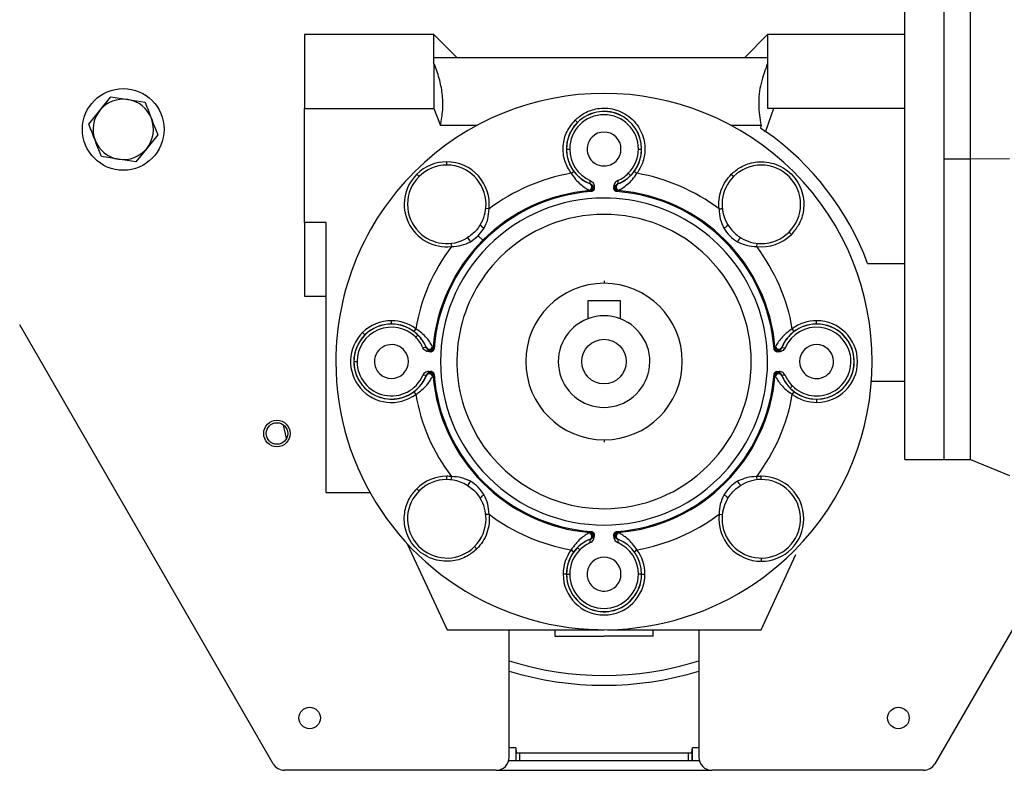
# Model space of a CAD drawing. Header units: millimetres. Extents: x 0 to 420, y 0 to 297.
# Tile 12 of 27: x 120 to 154, y 203 to 229. Entities that reach past the tile are written whole.
import ezdxf

# ---------------------------------------------------------------- set-up
doc = ezdxf.new("R2010")
doc.units = ezdxf.units.MM

msp = doc.modelspace()

# ---------------------------------------------------------------- linework, layer by layer
at = {"color": 7, "linetype": 'Continuous', "lineweight": 25}
for p, q in [((150.4404, 214.0092), (150.4404, 234.0013)), ((151.7732, 214.0092), (151.7732, 234.0013)), ((151.7732, 224.2251), (151.7732, 234.0013)), ((152.6617, 224.2251), (152.6617, 234.0013)), ((130.0483, 228.448), (130.0483, 225.9418)), ((134.4466, 228.448), (130.0483, 228.448)), ((135.2241, 227.6705), (134.4466, 228.448)), ((134.4466, 227.6705), (134.4466, 228.448)), ((145.7755, 228.448), (144.998, 227.6705)), ((145.7755, 228.448), (145.7755, 227.6705)), ((150.4404, 228.448), (145.7755, 228.448)), ((134.4466, 227.4692), (134.4466, 227.6705)), ((134.4466, 227.6705), (145.7755, 227.6705)), ((134.4466, 227.4692), (134.4466, 225.9418)), ((145.7755, 227.6705), (145.7755, 227.4692)), ((145.7755, 227.4692), (145.7755, 225.9418)), ((123.0973, 225.8707), (123.4689, 226.3314)), ((123.4689, 226.3314), (124.0537, 226.2399)), ((124.0537, 226.2399), (124.6385, 226.1484)), ((122.7256, 225.4101), (123.0973, 225.8707)), ((130.0483, 225.9418), (134.4466, 225.9418)), ((130.0483, 222.0687), (130.0483, 225.9418)), ((134.4466, 225.9418), (134.667, 225.362)), ((145.9764, 225.9418), (145.7085, 225.1602)), ((145.9764, 225.9418), (145.7755, 225.9418)), ((150.4404, 225.9418), (145.9764, 225.9418)), ((135.9077, 225.362), (134.667, 225.362)), ((139.3213, 225.4614), (139.319, 225.4638)), ((145.5552, 225.362), (144.5366, 225.362)), ((145.5552, 225.362), (145.5302, 225.2823)), ((125.0648, 225.0439), (124.6931, 224.5832)), ((145.5302, 225.2823), (145.7085, 225.1602)), ((124.6931, 224.5832), (124.3215, 224.1226)), ((138.9482, 224.5606), (139.0559, 224.5606)), ((141.3883, 224.5606), (141.496, 224.5606)), ((123.7367, 224.2141), (123.1519, 224.3056)), ((124.3215, 224.1226), (123.7367, 224.2141)), ((134.8816, 224.0145), (134.8816, 224.1256)), ((151.7732, 224.2251), (152.6617, 224.2251)), ((151.7732, 214.0092), (151.7732, 224.2251)), ((152.6617, 224.2251), (153.9945, 224.2369)), ((152.6617, 214.0092), (152.6617, 224.2251)), ((133.9392, 223.6241), (133.8607, 223.7027)), ((141.0468, 223.736), (141.1229, 223.6598)), ((139.7482, 223.3781), (139.7545, 223.4922)), ((139.7491, 223.3741), (139.7482, 223.3781)), ((140.6898, 223.4922), (140.6961, 223.3781)), ((140.6952, 223.3741), (140.6961, 223.3781)), ((139.7172, 223.1636), (139.7418, 223.1466)), ((139.7492, 223.1406), (139.7418, 223.1466)), ((139.7573, 223.1385), (139.7492, 223.1406)), ((139.7862, 223.126), (139.7573, 223.1385)), ((139.7862, 223.1148), (139.7862, 223.126)), ((139.8136, 223.3345), (139.7986, 223.3466)), ((139.8301, 223.3231), (139.8136, 223.3345)), ((139.8889, 223.2366), (139.8301, 223.3231)), ((139.8889, 223.2844), (139.8889, 223.2257)), ((140.5553, 223.2366), (140.6142, 223.3231)), ((140.5553, 223.2257), (140.5553, 223.2844)), ((140.6142, 223.3231), (140.6307, 223.3345)), ((140.6457, 223.3466), (140.6307, 223.3345)), ((140.6581, 223.126), (140.687, 223.1385)), ((140.6581, 223.1148), (140.6581, 223.126)), ((140.6951, 223.1406), (140.687, 223.1385)), ((140.7024, 223.1466), (140.6951, 223.1406)), ((140.7024, 223.1466), (140.727, 223.1636)), ((136.3171, 222.5262), (136.2067, 222.5382)), ((130.7814, 222.0687), (130.0483, 222.0687)), ((130.0483, 222.0687), (130.0483, 219.5625)), ((130.7814, 212.8985), (130.7814, 222.0687)), ((135.9516, 221.6117), (136.1572, 221.8776)), ((146.5051, 221.7392), (146.5836, 221.6607)), ((135.0251, 221.3566), (135.0371, 221.2462)), ((135.6857, 221.4061), (135.9516, 221.6117)), ((136.103, 221.4603), (135.9516, 221.6117)), ((136.103, 221.4603), (136.1279, 221.4354)), ((145.4072, 221.2462), (145.4191, 221.3566)), ((149.1739, 220.6732), (150.4404, 220.6732)), ((140.2221, 220.0822), (140.2221, 219.9988)), ((130.0483, 219.5625), (130.7814, 219.5625)), ((140.7775, 219.407), (139.6668, 219.407)), ((139.6668, 219.407), (139.6668, 218.7936)), ((140.7775, 218.7936), (140.7775, 219.407)), ((133.0027, 218.6185), (133.0027, 218.7295)), ((147.4415, 218.6185), (147.4415, 218.7295)), ((128.9871, 203.6799), (120.3788, 218.59)), ((133.0027, 218.6185), (133.0027, 218.6151)), ((133.8278, 218.4578), (133.7618, 218.3684)), ((146.6824, 218.3684), (146.6164, 218.4578)), ((147.4415, 218.6185), (147.4415, 218.6151)), ((132.0996, 218.2444), (132.021, 218.3229)), ((132.0996, 218.2444), (132.102, 218.242)), ((133.9035, 218.242), (133.8274, 218.1658)), ((146.5384, 218.2444), (146.5407, 218.242)), ((134.1852, 217.8151), (134.0711, 217.8088)), ((134.1852, 217.8151), (134.1892, 217.8143)), ((134.2167, 217.7648), (134.2288, 217.7497)), ((134.2288, 217.7497), (134.2403, 217.7333)), ((134.2403, 217.7333), (134.3267, 217.6744)), ((134.3376, 217.6744), (134.2789, 217.6744)), ((134.4167, 217.8215), (134.3998, 217.8461)), ((134.4167, 217.8215), (134.4228, 217.8141)), ((134.4228, 217.8141), (134.4249, 217.806)), ((134.4249, 217.806), (134.4374, 217.7771)), ((134.4374, 217.7771), (134.4485, 217.7771)), ((145.9958, 217.7771), (146.0069, 217.7771)), ((146.0069, 217.7771), (146.0194, 217.806)), ((146.0215, 217.8141), (146.0194, 217.806)), ((146.0215, 217.8141), (146.0276, 217.8215)), ((146.0445, 217.8461), (146.0276, 217.8215)), ((146.1654, 217.6744), (146.1066, 217.6744)), ((146.204, 217.7333), (146.1175, 217.6744)), ((146.2155, 217.7497), (146.204, 217.7333)), ((146.2155, 217.7497), (146.2276, 217.7648)), ((146.2591, 217.8151), (146.2551, 217.8143)), ((146.2591, 217.8151), (146.3732, 217.8088)), ((131.1282, 217.1941), (131.1243, 217.446)), ((131.7288, 217.3412), (131.8365, 217.3412)), ((134.2403, 216.9491), (134.3267, 217.008)), ((134.2789, 217.008), (134.3376, 217.008)), ((146.1066, 217.008), (146.1654, 217.008)), ((146.1175, 217.008), (146.204, 216.9491)), ((134.1852, 216.8672), (134.0711, 216.8736)), ((134.1892, 216.8681), (134.1852, 216.8672)), ((134.2288, 216.9327), (134.2167, 216.9176)), ((134.2288, 216.9327), (134.2403, 216.9491)), ((134.3998, 216.8363), (134.4167, 216.8609)), ((134.4228, 216.8683), (134.4167, 216.8609)), ((134.4249, 216.8764), (134.4228, 216.8683)), ((134.4249, 216.8764), (134.4374, 216.9053)), ((134.4485, 216.9053), (134.4374, 216.9053)), ((145.9958, 216.9053), (146.0069, 216.9053)), ((146.0069, 216.9053), (146.0194, 216.8764)), ((146.0215, 216.8683), (146.0194, 216.8764)), ((146.0276, 216.8609), (146.0215, 216.8683)), ((146.0276, 216.8609), (146.0445, 216.8363)), ((146.204, 216.9491), (146.2155, 216.9327)), ((146.2276, 216.9176), (146.2155, 216.9327)), ((146.2591, 216.8672), (146.2551, 216.8681)), ((146.3732, 216.8736), (146.2591, 216.8672)), ((149.3053, 216.6748), (150.4404, 216.6748)), ((146.5407, 216.4404), (146.6169, 216.5166)), ((133.7618, 216.314), (133.8278, 216.2246)), ((146.6164, 216.2246), (146.6824, 216.314)), ((147.4415, 216.0639), (147.4415, 216.0673)), ((147.4415, 216.0639), (147.4415, 215.9528)), ((129.4369, 214.7375), (129.3394, 215.1808)), ((140.2221, 214.6835), (140.2221, 214.6002)), ((150.4404, 214.0092), (151.7732, 214.0092)), ((151.7732, 214.0092), (152.6617, 214.0092)), ((152.6617, 214.0092), (153.9945, 213.4707)), ((134.8816, 213.3335), (134.8816, 213.4446)), ((135.0371, 213.4362), (135.0251, 213.3258)), ((145.4191, 213.3258), (145.4072, 213.4362)), ((145.5626, 213.3335), (145.5626, 213.4446)), ((133.9392, 212.9431), (133.8607, 213.0217)), ((130.7814, 212.8985), (132.2717, 212.8985)), ((144.1271, 212.1561), (144.2376, 212.1442)), ((139.7418, 211.5357), (139.7172, 211.5188)), ((139.7418, 211.5357), (139.7492, 211.5418)), ((139.7492, 211.5418), (139.7573, 211.5439)), ((139.7862, 211.5564), (139.7573, 211.5439)), ((139.7862, 211.5676), (139.7862, 211.5564)), ((139.7986, 211.3357), (139.8136, 211.3479)), ((139.8301, 211.3593), (139.8136, 211.3479)), ((139.8889, 211.4458), (139.8301, 211.3593)), ((139.8889, 211.4567), (139.8889, 211.398)), ((140.5553, 211.398), (140.5553, 211.4567)), ((140.6142, 211.3593), (140.5553, 211.4458)), ((140.6307, 211.3479), (140.6142, 211.3593)), ((140.6307, 211.3479), (140.6457, 211.3357)), ((140.6581, 211.5676), (140.6581, 211.5564)), ((140.687, 211.5439), (140.6581, 211.5564)), ((140.687, 211.5439), (140.6951, 211.5418)), ((140.6951, 211.5418), (140.7024, 211.5357)), ((140.727, 211.5188), (140.7024, 211.5357)), ((133.54, 211.1528), (134.8909, 208.2336)), ((139.319, 211.025), (139.3213, 211.0226)), ((139.3213, 211.0226), (139.3975, 210.9464)), ((139.7482, 211.3043), (139.7491, 211.3082)), ((139.7545, 211.1901), (139.7482, 211.3043)), ((140.6961, 211.3043), (140.6898, 211.1901)), ((140.6952, 211.3082), (140.6961, 211.3043)), ((139.1056, 210.9469), (139.1949, 210.8809)), ((141.2494, 210.8809), (141.3387, 210.9469)), ((145.5534, 208.2336), (146.7374, 210.7923)), ((145.5626, 210.6679), (145.5626, 210.5568)), ((155.6253, 210.8993), (151.4571, 203.6799)), ((138.9449, 210.1218), (138.8338, 210.1218)), ((138.9449, 210.1218), (138.9482, 210.1218)), ((138.9482, 210.1218), (139.0559, 210.1218)), ((141.496, 210.1218), (141.3883, 210.1218)), ((141.4994, 210.1218), (141.496, 210.1218)), ((141.4994, 210.1218), (141.6105, 210.1218)), ((134.8909, 208.2336), (140.2221, 208.2336)), ((137.0012, 203.902), (137.0012, 208.2336)), ((138.556, 208.2336), (138.556, 208.0115)), ((138.556, 208.0115), (140.2221, 208.0115)), ((141.8883, 208.0115), (140.2221, 208.0115)), ((140.3399, 208.2336), (145.5534, 208.2336)), ((141.8883, 208.0115), (141.8883, 208.2336)), ((143.4431, 208.2336), (143.4431, 203.902)), ((137.2233, 204.2244), (137.0012, 204.2244)), ((137.2233, 204.2244), (137.2427, 204.0646)), ((137.2233, 204.2244), (137.2233, 203.7909)), ((137.2427, 203.7909), (137.2427, 204.0646)), ((137.3538, 204.0489), (143.0905, 204.0489)), ((137.3538, 204.0489), (137.3538, 203.7909)), ((143.0905, 203.7909), (143.0905, 204.0489)), ((143.2015, 204.0646), (143.221, 204.2244)), ((143.2015, 204.0646), (143.2015, 203.7909)), ((143.4431, 204.2244), (143.221, 204.2244)), ((143.221, 203.7909), (143.221, 204.2244)), ((136.9871, 203.7909), (143.4572, 203.7909)), ((136.5569, 203.4577), (129.3719, 203.4577)), ((136.5569, 203.4577), (143.8874, 203.4577)), ((151.0724, 203.4577), (143.8874, 203.4577))]:
    msp.add_line(p, q, dxfattribs=at)
for centre, radius in [((123.8952, 225.227), 1.3883), ((140.2221, 217.3412), 0.7553), ((129.1154, 214.8977), 0.4498), ((129.1154, 214.8977), 0.3665), ((130.226, 205.2348), 0.3665), ((150.2182, 205.2348), 0.3665)]:
    msp.add_circle(centre, radius, dxfattribs=at)
for centre, radius, start, end in [((140.2221, 217.3412), 9.1075, 315, 135), ((123.8952, 225.227), 1.0252, 81.10436, 141.10436), ((123.8952, 225.227), 1.0252, 21.10436, 81.10436), ((123.8952, 225.227), 1.0252, 141.10436, 201.10436), ((140.2221, 224.5606), 1.1662, 0, 180), ((140.2221, 224.5606), 1.2773, 0, 135), ((140.2221, 224.5606), 1.2739, 0, 135), ((123.8952, 225.227), 1.0252, 321.10436, 21.10436), ((140.2221, 224.5606), 1.2773, 135, 248.26154), ((140.2221, 224.5606), 1.2739, 135, 180), ((140.2221, 224.5606), 0.5762, 315, 135), ((140.2221, 217.3412), 9.5518, 20.41621, 54.94349), ((123.8952, 225.227), 1.0252, 201.10436, 261.10436), ((140.2221, 224.5606), 0.5762, 135, 270), ((123.8952, 225.227), 1.0252, 261.10436, 321.10436), ((140.2221, 224.5606), 1.2739, 180, 248.1582), ((140.2221, 224.5606), 1.1662, 180, 246.36088), ((140.2221, 224.5606), 1.2773, 291.73846, 0), ((140.2221, 224.5606), 1.1662, 315, 0), ((140.2221, 224.5606), 1.2739, 315, 0), ((134.8816, 222.6817), 1.4439, 90, 135), ((134.8816, 222.6817), 1.4439, 353.81939, 90), ((140.2221, 224.5606), 0.5762, 270, 315), ((140.2221, 217.3412), 9.1075, 135, 180), ((134.8816, 222.6817), 1.4439, 135, 276.18061), ((134.8816, 222.6817), 1.3328, 360, 180), ((140.2221, 217.3412), 6.4911, 99.90504, 126.98448), ((140.2221, 224.5606), 1.1662, 293.63912, 315), ((140.2221, 217.3412), 6.4911, 53.01552, 80.09496), ((145.5626, 222.6817), 1.3328, 90, 135), ((145.5626, 222.6817), 1.3328, 270, 90), ((139.694, 223.2748), 0.1136, 281.82535, 60.98664), ((139.6681, 223.1707), 0.2223, 43.24858, 68.89544), ((139.6668, 223.1678), 0.2221, 48.63354, 68.26154), ((140.7761, 223.1707), 0.2223, 111.10456, 136.75142), ((140.7775, 223.1678), 0.2221, 111.73846, 131.36646), ((140.7503, 223.2748), 0.1136, 119.01336, 258.17465), ((140.2221, 224.5606), 1.2739, 291.8418, 315), ((145.5626, 222.6817), 1.3328, 135, 211.49979), ((140.2221, 217.3412), 5.8253, 94.72948, 135), ((140.2221, 217.3412), 5.7901, 94.31771, 135), ((139.7325, 223.2573), 0.1111, 274.82873, 53.49428), ((139.74, 223.2513), 0.1111, 274.73641, 48.5359), ((139.7459, 223.2496), 0.1117, 275.87821, 41.09459), ((139.7779, 223.2366), 0.111, 274.27547, 359.9753), ((140.6664, 223.2367), 0.111, 194.30352, 265.71437), ((140.6984, 223.2496), 0.1117, 138.90541, 264.12179), ((140.7042, 223.2513), 0.1111, 131.4641, 265.26359), ((140.7118, 223.2573), 0.1111, 126.50572, 265.17127), ((140.2221, 217.3412), 5.7901, 4.31771, 85.68229), ((140.2221, 217.3412), 5.8253, 4.72948, 85.27052), ((140.2221, 217.3412), 5.5534, 90, 135), ((140.2221, 217.3412), 5.5534, 315, 90), ((134.8816, 222.6817), 1.3328, 180, 225), ((134.8816, 222.6817), 1.3328, 328.50021, 360), ((140.2221, 217.3412), 4.998, 315, 135), ((134.8816, 222.6817), 1.3328, 225, 301.49979), ((136.2289, 222.114), 0.247, 211.41129, 253.13818), ((144.2154, 222.114), 0.247, 286.86182, 328.58871), ((140.2221, 217.3412), 5.8253, 135, 175.27052), ((140.2221, 217.3412), 5.7901, 135, 175.68229), ((135.4493, 221.3344), 0.247, 16.86182, 58.58871), ((144.995, 221.3344), 0.247, 121.41129, 163.13818), ((145.5626, 222.6817), 1.3328, 238.50021, 270), ((145.5626, 222.6817), 1.4439, 263.81939, 315), ((140.2221, 217.3412), 6.4911, 143.01552, 170.09496), ((140.2221, 217.3412), 5.5534, 135, 315), ((140.2221, 217.3412), 6.4911, 9.90504, 36.98448), ((140.2221, 217.3412), 4.998, 135, 270), ((140.2221, 217.3412), 2.6576, 90, 270), ((140.2221, 217.3412), 2.6576, 270, 90), ((133.0027, 217.3412), 1.3883, 90, 135), ((133.0027, 217.3412), 1.3883, 53.53694, 90), ((140.2221, 217.3412), 1.5549, 110.92483, 270), ((140.2221, 217.3412), 1.5549, 69.07517, 110.92483), ((140.2221, 217.3412), 1.5549, 270, 69.07517), ((147.4415, 217.3412), 1.3883, 90, 126.46306), ((147.4415, 217.3412), 1.3883, 270, 90), ((133.0027, 217.3412), 1.1662, 45, 180), ((133.0027, 217.3412), 1.2773, 90, 135), ((133.0027, 217.3412), 1.2739, 90, 135), ((133.0027, 217.3412), 1.2773, 21.73846, 90), ((133.0027, 217.3412), 1.2739, 45, 90), ((147.4415, 217.3412), 1.1662, 225, 156.36088), ((147.4415, 217.3412), 1.2773, 90, 135), ((147.4415, 217.3412), 1.2739, 90, 135), ((147.4415, 217.3412), 1.2773, 45, 90), ((147.4415, 217.3412), 1.2739, 270, 90), ((133.0027, 217.3412), 1.3883, 135, 306.46306), ((133.0027, 217.3412), 1.2773, 135, 225), ((133.0027, 217.3412), 1.2739, 135, 180), ((133.0027, 217.3412), 1.1662, 23.63912, 45), ((133.0027, 217.3412), 1.2739, 21.8418, 45), ((147.4415, 217.3412), 1.2773, 135, 158.26154), ((147.4415, 217.3412), 1.2739, 135, 158.1582), ((147.4415, 217.3412), 1.2773, 270, 45), ((133.0027, 217.3412), 0.5762, 45, 180), ((133.0027, 217.3412), 0.5762, 225, 45), ((134.3926, 217.8952), 0.2223, 201.10456, 226.75142), ((134.2885, 217.8694), 0.1136, 209.01336, 348.17465), ((134.3955, 217.8965), 0.2221, 201.73846, 221.36646), ((134.306, 217.8308), 0.1111, 216.50572, 355.17127), ((134.3121, 217.8233), 0.1111, 221.4641, 355.26359), ((134.3137, 217.8175), 0.1117, 228.90541, 354.12179), ((134.3267, 217.7854), 0.111, 281.23496, 355.72102), ((146.1176, 217.7854), 0.111, 184.27547, 269.9753), ((146.1306, 217.8175), 0.1117, 185.87821, 311.09459), ((146.1322, 217.8233), 0.1111, 184.73641, 318.5359), ((146.1383, 217.8308), 0.1111, 184.82873, 323.49428), ((146.1557, 217.8694), 0.1136, 191.82535, 330.98664), ((146.0517, 217.8952), 0.2223, 313.24858, 338.89544), ((146.0487, 217.8965), 0.2221, 318.63354, 338.26154), ((147.4415, 217.3412), 0.5762, 45, 225), ((147.4415, 217.3412), 0.5762, 270, 45), ((140.2221, 217.3412), 9.1075, 180, 315), ((133.0027, 217.3412), 1.2739, 180, 338.1582), ((133.0027, 217.3412), 1.1662, 180, 336.36088), ((133.0027, 217.3412), 0.5762, 180, 225), ((134.3267, 216.897), 0.111, 4.27547, 89.9753), ((146.1176, 216.897), 0.111, 104.30352, 175.71437), ((133.0027, 217.3412), 1.2773, 225, 338.26154), ((134.3926, 216.7872), 0.2223, 133.24858, 158.89544), ((134.3955, 216.7859), 0.2221, 138.63354, 158.26154), ((134.2885, 216.813), 0.1136, 11.82535, 150.98664), ((134.306, 216.8515), 0.1111, 4.82873, 143.49428), ((134.3121, 216.8591), 0.1111, 4.73641, 138.5359), ((134.3137, 216.8649), 0.1117, 5.87821, 131.09459), ((140.2221, 217.3412), 5.8253, 184.72948, 265.27052), ((140.2221, 217.3412), 5.7901, 184.31771, 265.68229), ((140.2221, 217.3412), 5.7901, 274.31771, 355.68229), ((140.2221, 217.3412), 5.8253, 274.72948, 355.27052), ((146.1306, 216.8649), 0.1117, 48.90541, 174.12179), ((146.1322, 216.8591), 0.1111, 41.4641, 175.26359), ((146.1383, 216.8515), 0.1111, 36.50572, 175.17127), ((146.1557, 216.813), 0.1136, 29.01336, 168.17465), ((146.0517, 216.7872), 0.2223, 21.10456, 46.75142), ((146.0487, 216.7859), 0.2221, 21.73846, 41.36646), ((147.4415, 217.3412), 1.2773, 201.73846, 270), ((147.4415, 217.3412), 1.2739, 201.8418, 225), ((147.4415, 217.3412), 1.1662, 203.63912, 225), ((147.4415, 217.3412), 0.5762, 225, 270), ((147.4415, 217.3412), 1.2739, 225, 270), ((140.2221, 217.3412), 6.4911, 189.90504, 216.98448), ((140.2221, 217.3412), 6.4911, 323.01552, 350.09496), ((147.4415, 217.3412), 1.3883, 233.53694, 270), ((140.2221, 217.3412), 4.998, 270, 315), ((134.8816, 212.0007), 1.3328, 58.50021, 315), ((134.8816, 212.0007), 1.4439, 90, 135), ((134.8816, 212.0007), 1.4439, 83.81939, 90), ((145.5626, 212.0007), 1.3328, 90, 121.49979), ((145.5626, 212.0007), 1.4439, 90, 96.18061), ((145.5626, 212.0007), 1.4439, 270, 90), ((145.5626, 212.0007), 1.3328, 45, 90), ((135.4493, 213.3479), 0.247, 301.41129, 343.13818), ((144.995, 213.3479), 0.247, 196.86182, 238.58871), ((136.2289, 212.5683), 0.247, 106.86182, 148.58871), ((134.8816, 212.0007), 1.3328, 360, 31.49979), ((145.5626, 212.0007), 1.3328, 148.50021, 45), ((144.2154, 212.5683), 0.247, 31.41129, 73.13818), ((134.8816, 212.0007), 1.3328, 315, 360), ((140.2221, 217.3412), 6.4911, 233.01552, 260.09496), ((140.2221, 217.3412), 6.4911, 279.90504, 306.98448), ((145.5626, 212.0007), 1.4439, 173.81939, 270), ((139.694, 211.4076), 0.1136, 299.01336, 78.17465), ((139.7325, 211.425), 0.1111, 306.50572, 85.17127), ((139.6681, 211.5116), 0.2223, 291.10456, 316.75142), ((139.6668, 211.5146), 0.2221, 291.73846, 311.36646), ((139.74, 211.4311), 0.1111, 311.4641, 85.26359), ((139.7459, 211.4328), 0.1117, 318.90541, 84.12179), ((139.7779, 211.4457), 0.111, 14.30352, 85.71437), ((140.6663, 211.4457), 0.111, 94.27547, 179.9753), ((140.6984, 211.4328), 0.1117, 95.87821, 221.09459), ((140.7042, 211.4311), 0.1111, 94.73641, 228.5359), ((140.7118, 211.425), 0.1111, 94.82873, 233.49428), ((140.7761, 211.5116), 0.2223, 223.24858, 248.89544), ((140.7775, 211.5146), 0.2221, 228.63354, 248.26154), ((140.7503, 211.4076), 0.1136, 101.82535, 240.98664), ((140.2221, 210.1218), 1.2773, 135, 180), ((140.2221, 210.1218), 1.2739, 135, 180), ((140.2221, 210.1218), 1.2773, 111.73846, 135), ((140.2221, 210.1218), 1.2739, 111.8418, 135), ((140.2221, 210.1218), 1.1662, 113.63912, 135), ((140.2221, 210.1218), 1.1662, 360, 66.36088), ((140.2221, 210.1218), 1.2773, 0, 68.26154), ((140.2221, 210.1218), 1.2739, 0, 68.1582), ((140.2221, 210.1218), 1.3883, 143.53694, 180), ((140.2221, 210.1218), 1.1662, 135, 180), ((140.2221, 210.1218), 0.5762, 315, 135), ((140.2221, 210.1218), 1.3883, 0, 36.46306), ((140.2221, 210.1218), 0.5762, 135, 180), ((140.2221, 210.1218), 1.3883, 180, 0), ((140.2221, 210.1218), 1.2773, 180, 315), ((140.2221, 210.1218), 1.2739, 180, 0), ((140.2221, 210.1218), 1.1662, 180, 360), ((140.2221, 210.1218), 0.5762, 180, 315), ((140.2221, 210.1218), 1.2773, 315, 0), ((140.2221, 217.3412), 10.6625, 252.41722, 287.58278), ((140.2221, 217.3412), 10.9957, 252.96659, 287.03341), ((129.3719, 203.902), 0.4443, 210, 270), ((136.5569, 203.902), 0.4443, 270, 0), ((143.8874, 203.902), 0.4443, 180, 270), ((151.0724, 203.902), 0.4443, 270, 330)]:
    msp.add_arc(centre, radius, start, end, dxfattribs=at)
for points, knots in [([(134.667, 225.362), (134.6987, 225.5391), (134.763, 225.8973), (134.7409, 226.4363), (134.6386, 226.9657), (134.511, 227.3005), (134.4466, 227.4692)], [0, 0, 0, 0, 0.2506468, 0.5067801, 0.7513972, 1, 1, 1, 1]), ([(145.7755, 227.4692), (145.6932, 227.2449), (145.5263, 226.7895), (145.4401, 226.0715), (145.5171, 225.5966), (145.5552, 225.362)], [0, 0, 0, 0, 0.3295731, 0.6688269, 1, 1, 1, 1]), ([(124.6385, 226.1484), (124.6423, 226.1387), (124.7125, 225.9567), (124.784, 225.7715), (124.8517, 225.5961)], [0, 0, 0, 0, 0.0529743, 1, 1, 1, 1]), ([(139.2404, 225.5423), (139.3395, 225.6264), (139.5613, 225.8145), (139.9349, 225.9362), (140.286, 225.9575), (140.58, 225.9136), (140.8711, 225.8016), (141.1361, 225.622), (141.353, 225.3866), (141.507, 225.1154), (141.5941, 224.8312), (141.6251, 224.4807), (141.5603, 224.0932), (141.4071, 223.846), (141.3387, 223.7355)], [0, 0, 0, 0, 0.0935589, 0.2093455, 0.2759644, 0.3475068, 0.4227539, 0.5000002, 0.5772465, 0.6524936, 0.7240359, 0.7906548, 0.9064412, 1, 1, 1, 1]), ([(122.9387, 224.8578), (122.871, 225.0332), (122.7996, 225.2184), (122.7293, 225.4004), (122.7256, 225.4101)], [0, 0, 0, 0, 0.9470257, 1, 1, 1, 1]), ([(124.8517, 225.5961), (124.9084, 225.4491), (124.9799, 225.2638), (125.0503, 225.0815), (125.0648, 225.0439)], [0, 0, 0, 0, 0.7938143, 1, 1, 1, 1]), ([(139.1056, 223.7355), (139.0238, 223.8731), (138.8547, 224.1574), (138.8095, 224.666), (138.9297, 225.1623), (139.1391, 225.4184), (139.2404, 225.5423)], [0, 0, 0, 0, 0.241934, 0.4999998, 0.7580657, 1, 1, 1, 1]), ([(139.2404, 225.5423), (139.2503, 225.5324), (139.2655, 225.5172), (139.2838, 225.4989), (139.2964, 225.4864), (139.3065, 225.4762), (139.3163, 225.4664), (139.3179, 225.4648), (139.319, 225.4638)], [0, 0, 0, 0, 0.2394557, 0.3683594, 0.4999988, 0.6316384, 0.7605426, 1, 1, 1, 1]), ([(123.1519, 224.3056), (123.1373, 224.3432), (123.067, 224.5255), (122.9955, 224.7108), (122.9387, 224.8578)], [0, 0, 0, 0, 0.2061857, 1, 1, 1, 1]), ([(144.5417, 223.7027), (144.6462, 223.7912), (144.883, 223.9916), (145.2861, 224.1183), (145.6696, 224.1333), (145.9932, 224.0738), (146.3113, 223.9332), (146.5942, 223.7132), (146.8142, 223.4304), (146.9547, 223.1123), (147.0142, 222.7886), (146.9993, 222.4052), (146.8725, 222.002), (146.6721, 221.7653), (146.5836, 221.6607)], [0, 0, 0, 0, 0.0903185, 0.2045633, 0.27142, 0.3439363, 0.4207857, 0.5000002, 0.5792147, 0.656064, 0.7285803, 0.7954369, 0.9096816, 1, 1, 1, 1]), ([(139.1056, 223.7355), (139.1168, 223.7438), (139.1341, 223.7566), (139.1549, 223.7719), (139.1692, 223.7825), (139.1807, 223.791), (139.1919, 223.7993), (139.1937, 223.8006), (139.1949, 223.8015)], [0, 0, 0, 0, 0.2394568, 0.3683607, 0.5, 0.6316393, 0.7605432, 1, 1, 1, 1]), ([(139.1056, 223.7355), (139.1554, 223.6642), (139.2542, 223.5226), (139.4214, 223.3578), (139.5908, 223.2307), (139.6748, 223.1861), (139.7172, 223.1636)], [0, 0, 0, 0, 0.25265122, 0.50148382, 0.7485635, 1, 1, 1, 1]), ([(140.727, 223.1636), (140.7692, 223.186), (140.8529, 223.2304), (141.0218, 223.3569), (141.1892, 223.5215), (141.2885, 223.6636), (141.3387, 223.7355)], [0, 0, 0, 0, 0.2505195, 0.4965872, 0.7454869, 1, 1, 1, 1]), ([(141.2494, 223.8015), (141.2506, 223.8006), (141.2524, 223.7993), (141.2635, 223.791), (141.2751, 223.7825), (141.2894, 223.7719), (141.3102, 223.7566), (141.3275, 223.7438), (141.3387, 223.7355)], [0, 0, 0, 0, 0.2394568, 0.3683607, 0.5, 0.6316393, 0.7605432, 1, 1, 1, 1]), ([(144.1271, 222.5262), (144.1224, 222.6325), (144.1129, 222.8478), (144.1906, 223.1651), (144.3289, 223.4611), (144.4713, 223.6228), (144.5417, 223.7027)], [0, 0, 0, 0, 0.2468568, 0.4999998, 0.7531428, 1, 1, 1, 1]), ([(144.5417, 223.7027), (144.5515, 223.6928), (144.5667, 223.6776), (144.585, 223.6593), (144.5976, 223.6467), (144.6077, 223.6366), (144.6175, 223.6268), (144.6191, 223.6252), (144.6202, 223.6241)], [0, 0, 0, 0, 0.23945565, 0.36835932, 0.49999877, 0.6316384, 0.76054259, 1, 1, 1, 1]), ([(139.7488, 223.3751), (139.7638, 223.3682), (139.7943, 223.3541), (139.8184, 223.3308), (139.8308, 223.3188)], [0, 0, 0, 0, 0.4893738, 1, 1, 1, 1]), ([(139.7545, 223.4922), (139.7765, 223.4799), (139.8204, 223.4552), (139.8659, 223.3931), (139.8867, 223.3333), (139.8884, 223.2962), (139.8889, 223.2844)], [0, 0, 0, 0, 0.2868805, 0.5736118, 0.8640742, 1, 1, 1, 1]), ([(140.6898, 223.4922), (140.6678, 223.4799), (140.6239, 223.4552), (140.5783, 223.3931), (140.5576, 223.3333), (140.5559, 223.2962), (140.5553, 223.2844)], [0, 0, 0, 0, 0.2868805, 0.5736118, 0.8640743, 1, 1, 1, 1]), ([(140.6135, 223.3188), (140.6258, 223.3308), (140.65, 223.3541), (140.6805, 223.3682), (140.6954, 223.3751)], [0, 0, 0, 0, 0.5106262, 1, 1, 1, 1]), ([(139.8889, 223.2257), (139.8878, 223.2132), (139.886, 223.1944), (139.8755, 223.1717), (139.8653, 223.1563), (139.8526, 223.1428), (139.8379, 223.1316), (139.8163, 223.1199), (139.7982, 223.1168), (139.7862, 223.1148)], [0, 0, 0, 0, 0.2253858, 0.336865, 0.4482721, 0.5596279, 0.6709313, 0.7821869, 1, 1, 1, 1]), ([(140.6581, 223.1148), (140.6457, 223.1169), (140.6272, 223.1201), (140.6054, 223.1322), (140.5908, 223.1435), (140.5782, 223.1572), (140.5682, 223.1727), (140.5581, 223.1952), (140.5565, 223.2135), (140.5553, 223.2257)], [0, 0, 0, 0, 0.22487686, 0.33610256, 0.44732794, 0.55855295, 0.6697776, 0.78100193, 1, 1, 1, 1]), ([(136.1572, 221.8776), (136.2017, 221.9764), (136.2929, 222.1787), (136.3089, 222.4086), (136.3171, 222.5262)], [0, 0, 0, 0, 0.4884005, 1, 1, 1, 1]), ([(144.1271, 222.5262), (144.141, 222.5277), (144.1624, 222.5301), (144.1881, 222.5328), (144.2058, 222.5347), (144.2201, 222.5363), (144.2338, 222.5378), (144.2361, 222.538), (144.2376, 222.5382)], [0, 0, 0, 0, 0.2394568, 0.3683607, 0.5, 0.6316393, 0.7605432, 1, 1, 1, 1]), ([(144.1271, 222.5262), (144.1353, 222.4088), (144.1514, 222.1788), (144.2425, 221.9766), (144.287, 221.8776)], [0, 0, 0, 0, 0.5109129, 1, 1, 1, 1]), ([(136.0181, 221.9853), (135.9761, 221.9239), (135.8964, 221.8073), (135.7463, 221.6594), (135.6346, 221.5836), (135.578, 221.5453)], [0, 0, 0, 0, 0.3552389, 0.6738861, 1, 1, 1, 1]), ([(144.287, 221.8776), (144.3507, 221.7837), (144.4778, 221.5964), (144.6651, 221.4694), (144.7586, 221.4061)], [0, 0, 0, 0, 0.50125236, 1, 1, 1, 1]), ([(144.4262, 221.9853), (144.4682, 221.9239), (144.5479, 221.8073), (144.698, 221.6594), (144.8097, 221.5836), (144.8662, 221.5453)], [0, 0, 0, 0, 0.355239, 0.6738845, 1, 1, 1, 1]), ([(135.0371, 221.2462), (135.1546, 221.2544), (135.3845, 221.2704), (135.5868, 221.3615), (135.6857, 221.4061)], [0, 0, 0, 0, 0.5109129, 1, 1, 1, 1]), ([(144.7586, 221.4061), (144.8574, 221.3616), (145.0596, 221.2705), (145.2895, 221.2544), (145.4072, 221.2462)], [0, 0, 0, 0, 0.4884005, 1, 1, 1, 1]), ([(134.3998, 217.8461), (134.3773, 217.8883), (134.3329, 217.972), (134.2064, 218.1409), (134.0418, 218.3083), (133.8997, 218.4076), (133.8278, 218.4578)], [0, 0, 0, 0, 0.2505195, 0.4965872, 0.7454869, 1, 1, 1, 1]), ([(146.6164, 218.4578), (146.5451, 218.408), (146.4035, 218.3091), (146.2388, 218.142), (146.1117, 217.9726), (146.067, 217.8885), (146.0445, 217.8461)], [0, 0, 0, 0, 0.2526512, 0.5014838, 0.7485635, 1, 1, 1, 1]), ([(134.2789, 217.6744), (134.2531, 217.6769), (134.2015, 217.6819), (134.1332, 217.7214), (134.0912, 217.7677), (134.0755, 217.7997), (134.0711, 217.8088)], [0, 0, 0, 0, 0.2953419, 0.590769, 0.883662, 1, 1, 1, 1]), ([(134.2445, 217.7326), (134.2326, 217.7449), (134.2092, 217.769), (134.1951, 217.7995), (134.1882, 217.8145)], [0, 0, 0, 0, 0.5106262, 1, 1, 1, 1]), ([(134.4485, 217.7771), (134.4464, 217.7647), (134.4432, 217.7462), (134.4311, 217.7245), (134.4198, 217.7098), (134.4061, 217.6973), (134.3906, 217.6873), (134.3682, 217.6772), (134.3498, 217.6755), (134.3376, 217.6744)], [0, 0, 0, 0, 0.2248768, 0.3361025, 0.4473278, 0.5585528, 0.6697774, 0.7810017, 1, 1, 1, 1]), ([(146.1066, 217.6744), (146.0941, 217.6756), (146.0754, 217.6773), (146.0527, 217.6878), (146.0372, 217.698), (146.0237, 217.7107), (146.0125, 217.7254), (146.0008, 217.747), (145.9978, 217.7651), (145.9958, 217.7771)], [0, 0, 0, 0, 0.2253858, 0.336865, 0.4482721, 0.5596279, 0.6709313, 0.7821869, 1, 1, 1, 1]), ([(146.3732, 217.8088), (146.3608, 217.7868), (146.3362, 217.7429), (146.274, 217.6974), (146.2143, 217.6767), (146.1772, 217.6749), (146.1654, 217.6744)], [0, 0, 0, 0, 0.2868805, 0.5736118, 0.8640742, 1, 1, 1, 1]), ([(146.2561, 217.8145), (146.2492, 217.7995), (146.2351, 217.769), (146.2117, 217.7449), (146.1998, 217.7326)], [0, 0, 0, 0, 0.4893738, 1, 1, 1, 1]), ([(134.2789, 217.008), (134.2531, 217.0055), (134.2015, 217.0004), (134.1332, 216.961), (134.0912, 216.9147), (134.0755, 216.8827), (134.0711, 216.8736)], [0, 0, 0, 0, 0.2953418, 0.5907688, 0.8836617, 1, 1, 1, 1]), ([(134.3376, 217.008), (134.3502, 217.0068), (134.3689, 217.005), (134.3916, 216.9946), (134.407, 216.9844), (134.4206, 216.9717), (134.4317, 216.9569), (134.4434, 216.9354), (134.4465, 216.9173), (134.4485, 216.9053)], [0, 0, 0, 0, 0.2253858, 0.336865, 0.4482721, 0.5596279, 0.6709313, 0.7821869, 1, 1, 1, 1]), ([(145.9958, 216.9053), (145.9979, 216.9176), (146.001, 216.9361), (146.0132, 216.9579), (146.0245, 216.9725), (146.0381, 216.9851), (146.0537, 216.9951), (146.0761, 217.0052), (146.0945, 217.0069), (146.1066, 217.008)], [0, 0, 0, 0, 0.2248768, 0.3361025, 0.4473278, 0.5585528, 0.6697774, 0.7810017, 1, 1, 1, 1]), ([(146.3732, 216.8736), (146.3608, 216.8955), (146.3362, 216.9395), (146.274, 216.985), (146.2143, 217.0057), (146.1772, 217.0074), (146.1654, 217.008)], [0, 0, 0, 0, 0.2868805, 0.5736119, 0.8640744, 1, 1, 1, 1]), ([(133.8278, 216.2246), (133.8992, 216.2744), (134.0408, 216.3733), (134.2055, 216.5404), (134.3326, 216.7098), (134.3772, 216.7939), (134.3998, 216.8363)], [0, 0, 0, 0, 0.2526512, 0.5014838, 0.7485635, 1, 1, 1, 1]), ([(134.1882, 216.8679), (134.1951, 216.8828), (134.2092, 216.9134), (134.2326, 216.9375), (134.2445, 216.9498)], [0, 0, 0, 0, 0.48937381, 1, 1, 1, 1]), ([(146.0445, 216.8363), (146.0669, 216.7941), (146.1113, 216.7104), (146.2379, 216.5415), (146.4025, 216.3741), (146.5446, 216.2748), (146.6164, 216.2246)], [0, 0, 0, 0, 0.2505195, 0.4965872, 0.7454869, 1, 1, 1, 1]), ([(146.1998, 216.9498), (146.2117, 216.9375), (146.2351, 216.9134), (146.2492, 216.8828), (146.2561, 216.8679)], [0, 0, 0, 0, 0.5106262, 1, 1, 1, 1]), ([(135.6857, 213.2763), (135.5869, 213.3208), (135.3847, 213.4119), (135.1547, 213.428), (135.0371, 213.4362)], [0, 0, 0, 0, 0.4884005, 1, 1, 1, 1]), ([(145.4072, 213.4362), (145.2897, 213.428), (145.0598, 213.412), (144.8575, 213.3208), (144.7586, 213.2763)], [0, 0, 0, 0, 0.5109129, 1, 1, 1, 1]), ([(135.9026, 210.9797), (135.7981, 210.8912), (135.5613, 210.6908), (135.1581, 210.5641), (134.7747, 210.5491), (134.4511, 210.6086), (134.1329, 210.7492), (133.8501, 210.9691), (133.6301, 211.252), (133.4896, 211.5701), (133.43, 211.8938), (133.445, 212.2772), (133.5717, 212.6803), (133.7722, 212.9171), (133.8607, 213.0217)], [0, 0, 0, 0, 0.0903185, 0.2045633, 0.27142, 0.3439363, 0.4207857, 0.5000002, 0.5792147, 0.656064, 0.7285803, 0.7954369, 0.9096816, 1, 1, 1, 1]), ([(135.578, 213.1371), (135.6395, 213.0951), (135.756, 213.0155), (135.904, 212.8654), (135.9797, 212.7536), (136.0181, 212.6971)], [0, 0, 0, 0, 0.3552389, 0.6738861, 1, 1, 1, 1]), ([(136.1572, 212.8047), (136.0935, 212.8987), (135.9665, 213.086), (135.7791, 213.213), (135.6857, 213.2763)], [0, 0, 0, 0, 0.5012524, 1, 1, 1, 1]), ([(144.7586, 213.2763), (144.6647, 213.2126), (144.4773, 213.0855), (144.3504, 212.8982), (144.287, 212.8047)], [0, 0, 0, 0, 0.5012524, 1, 1, 1, 1]), ([(144.4262, 212.6971), (144.4682, 212.7585), (144.5479, 212.8751), (144.698, 213.023), (144.8097, 213.0988), (144.8662, 213.1371)], [0, 0, 0, 0, 0.3552389, 0.6738861, 1, 1, 1, 1]), ([(136.3171, 212.1561), (136.3089, 212.2736), (136.2929, 212.5036), (136.2018, 212.7058), (136.1572, 212.8047)], [0, 0, 0, 0, 0.51091289, 1, 1, 1, 1]), ([(144.287, 212.8047), (144.2425, 212.706), (144.1514, 212.5037), (144.1354, 212.2738), (144.1271, 212.1561)], [0, 0, 0, 0, 0.4884005, 1, 1, 1, 1]), ([(136.3171, 212.1561), (136.3218, 212.0499), (136.3314, 211.8346), (136.2536, 211.5173), (136.1153, 211.2213), (135.9729, 211.0596), (135.9026, 210.9797)], [0, 0, 0, 0, 0.2468568, 0.4999998, 0.7531428, 1, 1, 1, 1]), ([(136.3171, 212.1561), (136.3032, 212.1546), (136.2819, 212.1523), (136.2562, 212.1495), (136.2385, 212.1476), (136.2242, 212.1461), (136.2105, 212.1446), (136.2082, 212.1444), (136.2067, 212.1442)], [0, 0, 0, 0, 0.2394568, 0.3683607, 0.5, 0.6316393, 0.7605432, 1, 1, 1, 1]), ([(139.7172, 211.5188), (139.675, 211.4964), (139.5913, 211.452), (139.4224, 211.3254), (139.255, 211.1608), (139.1558, 211.0187), (139.1056, 210.9469)], [0, 0, 0, 0, 0.2505195, 0.4965872, 0.7454869, 1, 1, 1, 1]), ([(139.8308, 211.3636), (139.8184, 211.3516), (139.7943, 211.3282), (139.7638, 211.3141), (139.7488, 211.3072)], [0, 0, 0, 0, 0.51062619, 1, 1, 1, 1]), ([(139.7545, 211.1901), (139.7765, 211.2025), (139.8204, 211.2271), (139.8659, 211.2893), (139.8867, 211.349), (139.8884, 211.3861), (139.8889, 211.398)], [0, 0, 0, 0, 0.2868805, 0.5736118, 0.8640743, 1, 1, 1, 1]), ([(139.7862, 211.5676), (139.7986, 211.5654), (139.8171, 211.5623), (139.8389, 211.5502), (139.8535, 211.5388), (139.866, 211.5252), (139.8761, 211.5097), (139.8861, 211.4872), (139.8878, 211.4689), (139.8889, 211.4567)], [0, 0, 0, 0, 0.2248769, 0.3361026, 0.4473279, 0.5585529, 0.6697776, 0.7810019, 1, 1, 1, 1]), ([(140.5553, 211.4567), (140.5565, 211.4692), (140.5583, 211.4879), (140.5687, 211.5106), (140.579, 211.5261), (140.5917, 211.5396), (140.6064, 211.5508), (140.628, 211.5625), (140.6461, 211.5655), (140.6581, 211.5676)], [0, 0, 0, 0, 0.2253858, 0.336865, 0.4482721, 0.5596279, 0.6709313, 0.7821869, 1, 1, 1, 1]), ([(140.5553, 211.398), (140.5579, 211.3722), (140.5629, 211.3206), (140.6023, 211.2523), (140.6486, 211.2102), (140.6807, 211.1946), (140.6898, 211.1901)], [0, 0, 0, 0, 0.2953418, 0.5907688, 0.8836617, 1, 1, 1, 1]), ([(140.6954, 211.3072), (140.6805, 211.3141), (140.65, 211.3282), (140.6258, 211.3516), (140.6135, 211.3636)], [0, 0, 0, 0, 0.4893738, 1, 1, 1, 1]), ([(141.3387, 210.9469), (141.2889, 211.0182), (141.1901, 211.1598), (141.0229, 211.3245), (140.8535, 211.4517), (140.7694, 211.4963), (140.727, 211.5188)], [0, 0, 0, 0, 0.2526512, 0.5014838, 0.7485635, 1, 1, 1, 1]), ([(135.9026, 210.9797), (135.8927, 210.9896), (135.8775, 211.0048), (135.8593, 211.0231), (135.8467, 211.0357), (135.8365, 211.0458), (135.8267, 211.0556), (135.8251, 211.0572), (135.8241, 211.0583)], [0, 0, 0, 0, 0.23945565, 0.36835932, 0.49999877, 0.6316384, 0.76054259, 1, 1, 1, 1]), ([(137.2427, 204.0646), (137.2442, 204.0628), (137.2471, 204.0592), (137.2672, 204.0544), (137.2962, 204.0509), (137.3269, 204.0491), (137.3466, 204.049), (137.3538, 204.0489)], [0, 0, 0, 0, 0.2198511, 0.4397394, 0.6585463, 0.875208, 1, 1, 1, 1]), ([(143.0905, 204.0489), (143.1029, 204.0491), (143.1277, 204.0494), (143.1607, 204.0521), (143.1859, 204.0561), (143.1993, 204.0605), (143.2009, 204.0634), (143.2015, 204.0646)], [0, 0, 0, 0, 0.2143712, 0.4287086, 0.6440184, 0.8614028, 1, 1, 1, 1])]:
    msp.add_open_spline(points, degree=3, knots=knots, dxfattribs=at)

doc.saveas('drawing.dxf')
